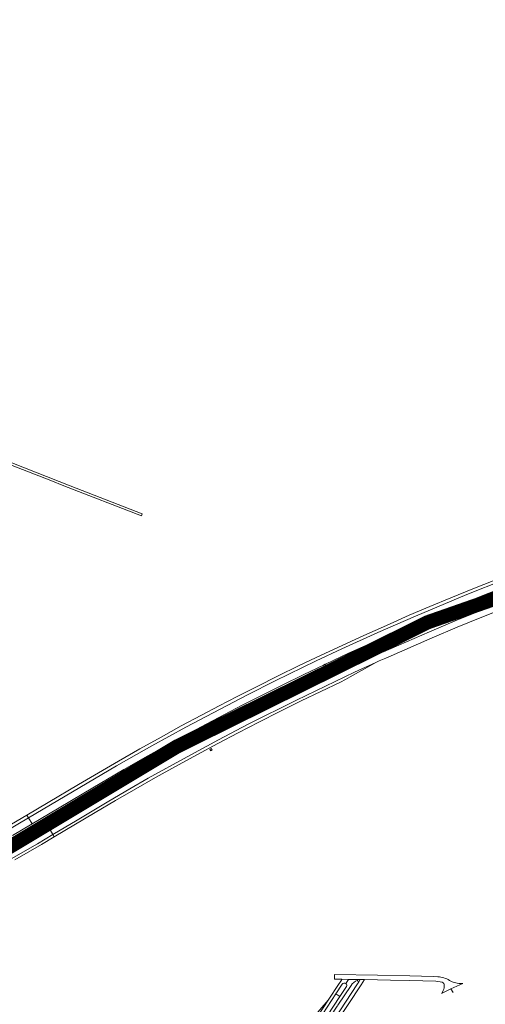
# Model space of a CAD drawing. Header units: metres. Extents: x 166325 to 190320, y 381923 to 404576.
# Tile 171 of 256: x 169675 to 170168, y 386451 to 387493. Entities that reach past the tile are written whole.
import ezdxf

# ---------------------------------------------------------------- set-up
doc = ezdxf.new("R2010")
doc.units = ezdxf.units.M
for name, color, linetype, lineweight in [('B-WE-VH-VERHARDING_ASFALT-GV', 8, 'Continuous', 18), ('B-WE-VH-VERHARDING_BETONSTRAATSTEEN-GV', 8, 'Continuous', 18), ('B-WE-VH-VERHARDING_FUNDERING_ZAND-GV', 8, 'Continuous', 18), ('B-WE-VH-VERHARDING_N-WEG', 8, 'Continuous', 18)]:
    doc.layers.add(name, color=color, linetype=linetype, lineweight=lineweight)

msp = doc.modelspace()

# ---------------------------------------------------------------- linework, layer by layer
at = {"layer": 'B-WE-VH-VERHARDING_ASFALT-GV', "flags": 128}
for points in [[(170177.842, 386900.044), (170154.38, 386890.804), (170131.046, 386881.244), (170109.147, 386872.08), (170087.302, 386862.786), (170063.122, 386852.177), (170039.002, 386841.43), (169994.055, 386820.667), (169970.883, 386809.525), (169947.76, 386798.283), (169926.388, 386787.602), (169905.089, 386776.776), (169886.292, 386767.001), (169867.551, 386757.117), (169846.038, 386745.679), (169824.671, 386733.969), (169802.087, 386721.349), (169779.619, 386708.525), (169758.422, 386696.184), (169737.29, 386683.732), (169705.14, 386664.53), (169682.837, 386651.291), (169684.546, 386648.392), (169723.314, 386671.543), (169777.572, 386703.367), (169798.636, 386715.497), (169814.91, 386724.66), (169850.955, 386744.432), (169916.164, 386778.614), (169945.365, 386793.329), (169988.749, 386814.507), (170015.821, 386827.359), (170053.843, 386844.469), (170093.919, 386862.035), (170148.101, 386884.735), (170187.416, 386900.324)], [(170187.416, 386900.324), (170148.101, 386884.735), (170093.919, 386862.035), (170053.843, 386844.469), (170015.821, 386827.359), (169988.749, 386814.507), (169945.365, 386793.329), (169916.164, 386778.614), (169850.955, 386744.432), (169814.91, 386724.66), (169798.636, 386715.497), (169777.572, 386703.367), (169723.314, 386671.543), (169684.546, 386648.392), (169688.203, 386642.187), (169715.235, 386658.119), (169742.967, 386674.711), (169785.418, 386699.573), (169807.461, 386712.169), (169829.658, 386724.494), (169851.313, 386736.284), (169873.023, 386747.974), (169891.709, 386757.885)], [(169891.709, 386757.885), (169910.528, 386767.54), (169931.533, 386778.301), (169952.655, 386788.832), (169975.602, 386800.127), (169996.587, 386810.13), (169998.283, 386810.925), (169998.697, 386811.119), (170023.079, 386822.554), (170047.592, 386833.704), (170087.051, 386851.14), (170088.633, 386851.84), (170091.058, 386852.911), (170113.156, 386862.277), (170135.299, 386871.533), (170161.579, 386882.273), (170183.135, 386890.76)], [(170188.367, 386878.014), (170162.894, 386867.952), (170135.709, 386856.775), (170108.631, 386845.342), (170084.341, 386834.882), (170060.151, 386824.194), (170058.557, 386824.016), (170035.96, 386813.809), (170013.466, 386803.379), (169990.988, 386792.798), (169968.651, 386781.923), (169946.082, 386770.804), (169923.619, 386759.473), (169901.221, 386747.949), (169878.919, 386736.242), (169856.838, 386724.302), (169834.817, 386712.252), (169813.4, 386700.25), (169792.077, 386688.082), (169770.577, 386675.712), (169749.244, 386663.057), (169706.308, 386637.462), (169710.289, 386630.781), (169735.766, 386646.049), (169769.53, 386666.124), (169791.811, 386679.052), (169811.203, 386690.459), (169852.419, 386713.044), (169885.347, 386730.839), (169916.981, 386747.416), (169967.855, 386773.044), (170029.3, 386802.473), (170051.999, 386812.827), (170055.469, 386814.478), (170062.32, 386817.552), (170111.41, 386839), (170137.749, 386850.075), (170164.179, 386860.93), (170189.825, 386871.193)], [(169646.584, 386626.334), (169684.546, 386648.392), (169682.837, 386651.291), (169660.443, 386638.207)], [(169667.35, 386629.897), (169688.203, 386642.187), (169684.546, 386648.392), (169646.584, 386626.334)], [(169637.972, 386589.015), (169694.017, 386621.03), (169710.289, 386630.781), (169706.308, 386637.462), (169680.058, 386622.057), (169659.421, 386610.06)], [(169670.156, 386603.887), (169698.142, 386620.248), (169711.738, 386628.35), (169710.289, 386630.781), (169694.017, 386621.03), (169637.972, 386589.015)], [(170020.01, 386473.106), (170022.839, 386477.417), (170015.519, 386477.522), (170015.994, 386477.29), (170014.915, 386475.685), (170012.479, 386472.023), (170002.192, 386456.562), (170001.285, 386455.478), (170001.55, 386455.321), (169966.041, 386401.329), (169965.749, 386401.531), (169965.206, 386400.309), (169958.579, 386390.219), (169904.889, 386308.646), (169810.089, 386164.611), (169807.624, 386160.982), (169805.449, 386158.112), (169808.299, 386155.953), (169879.498, 386264.162), (169907.6, 386306.862), (169961.774, 386389.176)], [(169981.366, 386388.28), (170036.187, 386471.714), (170039.775, 386477.175), (170035.381, 386477.235), (170033.572, 386474.287), (170032.584, 386472.675), (170013.878, 386444.079), (169978.065, 386389.684), (169918.681, 386299.609), (169827.284, 386160.976)], [(170008.047, 386482.721), (170007.989, 386477.645), (170015.519, 386477.522), (170022.839, 386477.417), (170035.381, 386477.235), (170039.775, 386477.175), (170067.345, 386476.795), (170087.905, 386476.334), (170115.255, 386475.45), (170122.028, 386474.421)], [(170117.511, 386480.204), (170112.612, 386480.555), (170087.848, 386481.372), (170053.534, 386482.027), (170008.047, 386482.721)], [(170032.983, 386476.027), (170033.572, 386474.287), (170035.381, 386477.235), (170022.839, 386477.417), (170020.01, 386473.106)], [(170020.991, 386469.804), (170013.88, 386459.225), (169968.31, 386389.939), (169911.802, 386304.096), (169812.514, 386153.264), (169815.883, 386151.128), (169818.812, 386156.502), (169822.488, 386162.513), (169914.525, 386302.345), (169970.515, 386387.413)], [(169961.774, 386389.176), (169986.623, 386427.005), (170009.577, 386462.186), (170016.188, 386472.246)], [(169970.515, 386387.413), (169974.665, 386393.756), (169975.525, 386394.74), (169975.242, 386394.902), (170010.986, 386449.221), (170011.288, 386449.048), (170011.81, 386450.22), (170025.683, 386470.969)], [(170016.188, 386472.246), (170009.577, 386462.186), (170013.88, 386459.225), (170020.991, 386469.804)], [(170133.75, 386463.645), (170131.078, 386467.48), (170122.101, 386462.845), (170121.308, 386462.374)], [(170123.271, 386465.811), (170121.953, 386463.071), (170122.101, 386462.845), (170131.078, 386467.48), (170143.938, 386472.99), (170142.902, 386472.969)], [(170131.284, 386475.607), (170129.837, 386476.43)], [(170143.938, 386472.99), (170131.078, 386467.48), (170133.75, 386463.645)]]:
    msp.add_lwpolyline(points, dxfattribs=at)
msp.add_lwpolyline([(169973.052, 386772.237), (170014.556, 386792.207), (170019.718, 386794.746), (170024.705, 386797.612), (170048.606, 386811.022), (170051.999, 386812.827), (170029.3, 386802.473), (169967.855, 386773.044), (169916.981, 386747.416), (169885.347, 386730.839), (169852.419, 386713.044), (169811.203, 386690.459), (169791.811, 386679.052), (169769.53, 386666.124), (169735.766, 386646.049), (169710.289, 386630.781), (169711.738, 386628.35), (169754.947, 386654.1), (169776.372, 386666.782), (169797.952, 386679.2), (169818.899, 386691.182), (169840.001, 386702.888), (169862.363, 386715.091), (169884.808, 386727.141), (169906.325, 386738.507), (169927.942, 386749.682), (169950.451, 386761.052)], close=True, dxfattribs=at)
at = {"layer": 'B-WE-VH-VERHARDING_ASFALT-GV'}
for points in [[(170129.837, 386476.43, 0.1127508), (170117.511, 386480.204)], [(170020.01, 386473.106, 0.43014569), (170016.188, 386472.246)], [(170020.991, 386469.804, 0.36070394), (170020.01, 386473.106)], [(170025.683, 386470.969, -0.1601898), (170032.293, 386476.344)], [(170032.293, 386476.344, -0.42350861), (170032.983, 386476.027)], [(170122.028, 386474.421, -0.33061434), (170124.264, 386471.242)], [(170124.264, 386471.242, -0.11044616), (170123.271, 386465.811)], [(170136.346, 386473.727, -0.05414414), (170131.284, 386475.607)], [(170142.902, 386472.969, -0.06636859), (170136.346, 386473.727)]]:
    msp.add_lwpolyline(points, format="xyb", dxfattribs=at)
at = {"layer": 'B-WE-VH-VERHARDING_BETONSTRAATSTEEN-GV', "flags": 128}
for points in [[(170088.633, 386851.84), (170087.051, 386851.14), (170087.818, 386849.511), (170089.433, 386850.228)], [(169998.283, 386810.925), (169996.587, 386810.13), (169997.351, 386808.652), (169999.016, 386809.43)], [(169877.915, 386721.755), (169876.169, 386720.82), (169877.025, 386719.32), (169878.751, 386720.289)], [(170001.285, 386455.478), (169986.056, 386437.492), (169972.696, 386417.137), (169965.749, 386401.531), (169966.041, 386401.329), (170001.55, 386455.321)]]:
    msp.add_lwpolyline(points, close=True, dxfattribs=at)
at = {"layer": 'B-WE-VH-VERHARDING_FUNDERING_ZAND-GV', "flags": 128}
msp.add_lwpolyline([(169654.278, 387026.381), (169708.062, 387005.399), (169721.898, 387000), (169803.821, 386968.033), (169804.568, 386970.081), (169728.416, 387000), (169655.023, 387028.835)], dxfattribs=at)
at = {"layer": 'B-WE-VH-VERHARDING_N-WEG', "const_width": 15, "flags": 128}
msp.add_lwpolyline([(173499.621, 387714.244), (173213.034, 387739.83), (173005.657, 387748.834), (172941.662, 387733.816), (172779.17, 387669.295), (172500.469, 387535.707), (172156.953, 387346.365), (171968.595, 387244.866), (171793.205, 387177.705), (171592.007, 387124.972), (171355.935, 387094.583), (171058.398, 387087.296), (170776.721, 387047.969), (170468.218, 386981.829), (170107.083, 386855.554), (169841.325, 386723.834), (169606.147, 386582.616), (169343.248, 386460.166), (169102.153, 386380.399), (168468.156, 386222.198), (168233.109, 386152.196), (167784.214, 386010.083), (167183.509, 385800.559), (166970.687, 385724.587)], dxfattribs=at)

doc.saveas('drawing.dxf')
